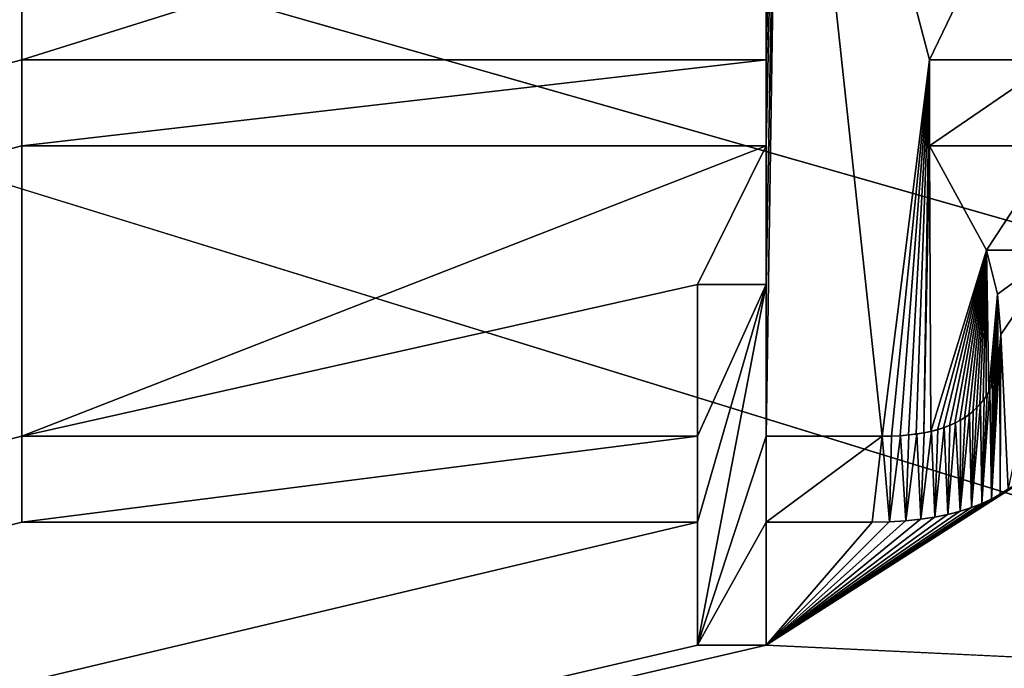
# Model space of a CAD drawing. Header units: millimetres. Extents: x -110 to 100, y -43 to 80.
# Tile 239 of 256: x 16.49 to 22.2, y 22.07 to 25.84. Entities that reach past the tile are written whole.
import ezdxf

# ---------------------------------------------------------------- set-up
doc = ezdxf.new("R2010")
doc.units = ezdxf.units.MM
doc.header["$LTSCALE"] = 65.185185
for name, color, linetype in [('328', 7, 'CONTINUOUS'), ('337', 7, 'CONTINUOUS'), ('513', 7, 'CONTINUOUS'), ('514', 7, 'CONTINUOUS'), ('515', 7, 'CONTINUOUS'), ('516', 7, 'CONTINUOUS'), ('517', 7, 'CONTINUOUS'), ('518', 7, 'CONTINUOUS'), ('520', 7, 'CONTINUOUS'), ('521', 7, 'CONTINUOUS'), ('522', 7, 'CONTINUOUS'), ('523', 7, 'CONTINUOUS'), ('524', 7, 'CONTINUOUS'), ('525', 7, 'CONTINUOUS'), ('526', 7, 'CONTINUOUS'), ('527', 7, 'CONTINUOUS'), ('528', 7, 'CONTINUOUS'), ('529', 7, 'CONTINUOUS'), ('530', 7, 'CONTINUOUS'), ('531', 7, 'CONTINUOUS'), ('532', 7, 'CONTINUOUS'), ('533', 7, 'CONTINUOUS'), ('535', 7, 'CONTINUOUS'), ('536', 7, 'CONTINUOUS'), ('6006', 7, 'CONTINUOUS'), ('6008', 7, 'CONTINUOUS'), ('6009', 7, 'CONTINUOUS')]:
    doc.layers.add(name, color=color, linetype=linetype)

msp = doc.modelspace()

# ---------------------------------------------------------------- linework, layer by layer
at = {"layer": '328', "linetype": 'CONTINUOUS'}
for points in [[(98.5, -10, 87.05), (44.0178, 16.3609, 87.05), (-45.5, 44, 87.05), (98.5, -10, 87.05)], [(-45.5, 28.134, 87.05), (98.5, -10, 87.05), (-45.5, 44, 87.05), (-45.5, 28.134, 87.05)], [(36.3485, 24.0394, 87.05), (33.55, 34.5, 87.05), (-45.5, 44, 87.05), (36.3485, 24.0394, 87.05)], [(39.6774, 19.6948, 87.05), (36.3485, 24.0394, 87.05), (-45.5, 44, 87.05), (39.6774, 19.6948, 87.05)], [(44.0178, 16.3609, 87.05), (39.6774, 19.6948, 87.05), (-45.5, 44, 87.05), (44.0178, 16.3609, 87.05)], [(-45.7412, 28.0341, 87.05), (98.5, -10, 87.05), (-45.5, 28.134, 87.05), (-45.7412, 28.0341, 87.05)], [(-109.5, -10, 87.05), (98.5, -10, 87.05), (-85.2588, 28.0341, 87.05), (-109.5, -10, 87.05)], [(98.5, -10, 87.05), (-85, 28, 87.05), (-85.2588, 28.0341, 87.05), (98.5, -10, 87.05)], [(-46, 28, 87.05), (98.5, -10, 87.05), (-45.7412, 28.0341, 87.05), (-46, 28, 87.05)], [(-85, 28, 87.05), (98.5, -10, 87.05), (-65.5, 25, 87.05), (-85, 28, 87.05)], [(-57.2034, 27.4759, 87.05), (98.5, -10, 87.05), (-52.6548, 28, 87.05), (-57.2034, 27.4759, 87.05)], [(-52.6548, 28, 87.05), (98.5, -10, 87.05), (-46, 28, 87.05), (-52.6548, 28, 87.05)], [(-61.5135, 25.931, 87.05), (98.5, -10, 87.05), (-57.2034, 27.4759, 87.05), (-61.5135, 25.931, 87.05)], [(-65.5, 25, 87.05), (98.5, -10, 87.05), (-61.5135, 25.931, 87.05), (-65.5, 25, 87.05)]]:
    msp.add_3dface(points, dxfattribs=at)
at = {"layer": '337', "linetype": 'CONTINUOUS'}
for points in [[(47.8442, 59.3232, 84.55), (41.6425, 56.7525, 84.55), (-38.5, 25.5, 84.55), (47.8442, 59.3232, 84.55)], [(-38.5, 25.9167, 84.55), (47.8442, 59.3232, 84.55), (-38.5, 25.5, 84.55), (-38.5, 25.9167, 84.55)], [(41.6425, 56.7525, 84.55), (36.3182, 52.6635, 84.55), (-38.5, 25.5, 84.55), (41.6425, 56.7525, 84.55)], [(36.3182, 52.6635, 84.55), (16.5, 36.7261, 84.55), (-38.5, 25.5, 84.55), (36.3182, 52.6635, 84.55)], [(32.2343, 47.3347, 84.55), (21.7687, 25.607, 84.55), (20.9044, 28.8979, 84.55), (32.2343, 47.3347, 84.55)], [(21.7687, 25.607, 84.55), (32.2343, 47.3347, 84.55), (22.5, 25.607, 84.55), (21.7687, 25.607, 84.55)], [(16.5, 36.7261, 84.55), (16.4169, 34.607, 84.55), (-38.5, 25.5, 84.55), (16.5, 36.7261, 84.55)], [(16.5, 32.5128, 84.55), (-107.5, -7.5, 84.55), (16.4766, 34.1876, 84.55), (16.5, 32.5128, 84.55)], [(16.5, 32.0142, 84.55), (-107.5, -7.5, 84.55), (16.5, 32.5128, 84.55), (16.5, 32.0142, 84.55)], [(16.5, 29.9865, 84.55), (-107.5, -7.5, 84.55), (16.5, 32.0142, 84.55), (16.5, 29.9865, 84.55)], [(16.5, 29.4879, 84.55), (-107.5, -7.5, 84.55), (16.5, 29.9865, 84.55), (16.5, 29.4879, 84.55)], [(16.5, 27.4602, 84.55), (-107.5, -7.5, 84.55), (16.5, 29.4879, 84.55), (16.5, 27.4602, 84.55)], [(20.8213, 23.4214, 84.55), (20.8213, 24.3023, 84.55), (20.9044, 28.8979, 84.55), (20.8213, 23.4214, 84.55)], [(20.8213, 24.3023, 84.55), (20.8213, 25.1084, 84.55), (20.9044, 28.8979, 84.55), (20.8213, 24.3023, 84.55)], [(21.4945, 23.4214, 84.55), (20.8213, 23.4214, 84.55), (20.9044, 28.8979, 84.55), (21.4945, 23.4214, 84.55)], [(20.8213, 25.1084, 84.55), (20.8213, 25.607, 84.55), (20.9044, 28.8979, 84.55), (20.8213, 25.1084, 84.55)], [(20.9044, 28.8979, 84.55), (20.8213, 25.607, 84.55), (20.8213, 26.9616, 84.55), (20.9044, 28.8979, 84.55)], [(21.7687, 25.607, 84.55), (21.4945, 23.4214, 84.55), (20.9044, 28.8979, 84.55), (21.7687, 25.607, 84.55)], [(29.67, 27.8697, 84.55), (32.2343, 21.6653, 84.55), (20.8213, 22.2081, 84.55), (29.67, 27.8697, 84.55)], [(22.2236, 23.1133, 84.55), (29.67, 27.8697, 84.55), (20.8213, 22.2081, 84.55), (22.2236, 23.1133, 84.55)], [(-107.5, -7.5, 84.55), (16.5, 27.4602, 84.55), (16.5, 26.9616, 84.55), (-107.5, -7.5, 84.55)], [(16.5, 25.607, 84.55), (-107.5, -7.5, 84.55), (16.5, 26.9616, 84.55), (16.5, 25.607, 84.55)], [(20.8213, 25.607, 84.55), (16.5, 25.607, 84.55), (20.8213, 26.9616, 84.55), (20.8213, 25.607, 84.55)], [(20.8213, 26.9616, 84.55), (16.5, 25.607, 84.55), (16.5, 26.9616, 84.55), (20.8213, 26.9616, 84.55)], [(16.5, 25.1084, 84.55), (-107.5, -7.5, 84.55), (16.5, 25.607, 84.55), (16.5, 25.1084, 84.55)], [(21.5481, 23.4222, 84.55), (21.4945, 23.4214, 84.55), (21.7687, 25.607, 84.55), (21.5481, 23.4222, 84.55)], [(21.599, 23.4246, 84.55), (21.5481, 23.4222, 84.55), (21.7687, 25.607, 84.55), (21.599, 23.4246, 84.55)], [(21.6473, 23.4286, 84.55), (21.599, 23.4246, 84.55), (21.7687, 25.607, 84.55), (21.6473, 23.4286, 84.55)], [(21.693, 23.4341, 84.55), (21.6473, 23.4286, 84.55), (21.7687, 25.607, 84.55), (21.693, 23.4341, 84.55)], [(21.7362, 23.441, 84.55), (21.693, 23.4341, 84.55), (21.7687, 25.607, 84.55), (21.7362, 23.441, 84.55)], [(21.7362, 23.441, 84.55), (21.7687, 25.607, 84.55), (21.7687, 25.1084, 84.55), (21.7362, 23.441, 84.55)], [(16.5, 23.4214, 84.55), (-107.5, -7.5, 84.55), (16.5, 25.1084, 84.55), (16.5, 23.4214, 84.55)], [(20.4224, 24.3023, 84.55), (16.5, 23.4214, 84.55), (20.8213, 25.1084, 84.55), (20.4224, 24.3023, 84.55)], [(20.8213, 25.1084, 84.55), (16.5, 23.4214, 84.55), (16.5, 25.1084, 84.55), (20.8213, 25.1084, 84.55)], [(20.8213, 24.3023, 84.55), (20.4224, 24.3023, 84.55), (20.8213, 25.1084, 84.55), (20.8213, 24.3023, 84.55)], [(21.777, 23.4495, 84.55), (21.7362, 23.441, 84.55), (21.7687, 25.1084, 84.55), (21.777, 23.4495, 84.55)], [(22.1011, 24.5017, 84.55), (21.777, 23.4495, 84.55), (21.7687, 25.1084, 84.55), (22.1011, 24.5017, 84.55)], [(22.5, 25.1084, 84.55), (22.1011, 24.5017, 84.55), (21.7687, 25.1084, 84.55), (22.5, 25.1084, 84.55)], [(22.5166, 24.5017, 84.55), (22.1011, 24.5017, 84.55), (22.5, 25.1084, 84.55), (22.5166, 24.5017, 84.55)], [(21.8154, 23.4595, 84.55), (21.777, 23.4495, 84.55), (22.1011, 24.5017, 84.55), (21.8154, 23.4595, 84.55)], [(21.8515, 23.4708, 84.55), (21.8154, 23.4595, 84.55), (22.1011, 24.5017, 84.55), (21.8515, 23.4708, 84.55)], [(21.8852, 23.4835, 84.55), (21.8515, 23.4708, 84.55), (22.1011, 24.5017, 84.55), (21.8852, 23.4835, 84.55)], [(21.9165, 23.4974, 84.55), (21.8852, 23.4835, 84.55), (22.1011, 24.5017, 84.55), (21.9165, 23.4974, 84.55)], [(21.9456, 23.5125, 84.55), (21.9165, 23.4974, 84.55), (22.1011, 24.5017, 84.55), (21.9456, 23.5125, 84.55)], [(21.9727, 23.5289, 84.55), (21.9456, 23.5125, 84.55), (22.1011, 24.5017, 84.55), (21.9727, 23.5289, 84.55)], [(21.9978, 23.5466, 84.55), (21.9727, 23.5289, 84.55), (22.1011, 24.5017, 84.55), (21.9978, 23.5466, 84.55)], [(22.0212, 23.5654, 84.55), (21.9978, 23.5466, 84.55), (22.1011, 24.5017, 84.55), (22.0212, 23.5654, 84.55)], [(22.0427, 23.5855, 84.55), (22.0212, 23.5654, 84.55), (22.1011, 24.5017, 84.55), (22.0427, 23.5855, 84.55)], [(22.0626, 23.6068, 84.55), (22.0427, 23.5855, 84.55), (22.1011, 24.5017, 84.55), (22.0626, 23.6068, 84.55)], [(22.081, 23.6295, 84.55), (22.0626, 23.6068, 84.55), (22.1011, 24.5017, 84.55), (22.081, 23.6295, 84.55)], [(22.0978, 23.6535, 84.55), (22.081, 23.6295, 84.55), (22.1011, 24.5017, 84.55), (22.0978, 23.6535, 84.55)], [(22.1132, 23.6795, 84.55), (22.0978, 23.6535, 84.55), (22.1011, 24.5017, 84.55), (22.1132, 23.6795, 84.55)], [(22.1649, 24.2458, 84.55), (22.1132, 23.6795, 84.55), (22.1011, 24.5017, 84.55), (22.1649, 24.2458, 84.55)], [(16.5, 23.4214, 84.55), (20.4224, 24.3023, 84.55), (20.4224, 23.4214, 84.55), (16.5, 23.4214, 84.55)], [(22.1274, 23.7072, 84.55), (22.1132, 23.6795, 84.55), (22.1649, 24.2458, 84.55), (22.1274, 23.7072, 84.55)], [(22.1401, 23.7369, 84.55), (22.1274, 23.7072, 84.55), (22.1649, 24.2458, 84.55), (22.1401, 23.7369, 84.55)], [(22.1513, 23.7686, 84.55), (22.1401, 23.7369, 84.55), (22.1649, 24.2458, 84.55), (22.1513, 23.7686, 84.55)], [(22.161, 23.8025, 84.55), (22.1513, 23.7686, 84.55), (22.1649, 24.2458, 84.55), (22.161, 23.8025, 84.55)], [(22.1691, 23.8388, 84.55), (22.161, 23.8025, 84.55), (22.1649, 24.2458, 84.55), (22.1691, 23.8388, 84.55)], [(22.1842, 24.0114, 84.55), (22.1691, 23.8388, 84.55), (22.1649, 24.2458, 84.55), (22.1842, 24.0114, 84.55)], [(22.1756, 23.8776, 84.55), (22.1691, 23.8388, 84.55), (22.1842, 24.0114, 84.55), (22.1756, 23.8776, 84.55)], [(22.1803, 23.9193, 84.55), (22.1756, 23.8776, 84.55), (22.1842, 24.0114, 84.55), (22.1803, 23.9193, 84.55)], [(22.1831, 23.9639, 84.55), (22.1803, 23.9193, 84.55), (22.1842, 24.0114, 84.55), (22.1831, 23.9639, 84.55)], [(16.5, 22.9228, 84.55), (-107.5, -7.5, 84.55), (16.5, 23.4214, 84.55), (16.5, 22.9228, 84.55)], [(22.1759, 23.0829, 84.55), (22.2236, 23.1133, 84.55), (20.8213, 22.2081, 84.55), (22.1759, 23.0829, 84.55)], [(22.1244, 23.0547, 84.55), (22.1759, 23.0829, 84.55), (20.8213, 22.2081, 84.55), (22.1244, 23.0547, 84.55)], [(22.0689, 23.0289, 84.55), (22.1244, 23.0547, 84.55), (20.8213, 22.2081, 84.55), (22.0689, 23.0289, 84.55)], [(22.0086, 23.0055, 84.55), (22.0689, 23.0289, 84.55), (20.8213, 22.2081, 84.55), (22.0086, 23.0055, 84.55)], [(21.9435, 22.9846, 84.55), (22.0086, 23.0055, 84.55), (20.8213, 22.2081, 84.55), (21.9435, 22.9846, 84.55)], [(21.8733, 22.9665, 84.55), (21.9435, 22.9846, 84.55), (20.8213, 22.2081, 84.55), (21.8733, 22.9665, 84.55)], [(20.4224, 22.2081, 84.55), (-107.5, -7.5, 84.55), (20.4224, 22.9228, 84.55), (20.4224, 22.2081, 84.55)], [(20.4224, 22.9228, 84.55), (-107.5, -7.5, 84.55), (16.5, 22.9228, 84.55), (20.4224, 22.9228, 84.55)], [(21.7979, 22.9512, 84.55), (21.8733, 22.9665, 84.55), (20.8213, 22.2081, 84.55), (21.7979, 22.9512, 84.55)], [(21.7168, 22.9391, 84.55), (21.7979, 22.9512, 84.55), (20.8213, 22.2081, 84.55), (21.7168, 22.9391, 84.55)], [(21.6298, 22.9301, 84.55), (21.7168, 22.9391, 84.55), (20.8213, 22.2081, 84.55), (21.6298, 22.9301, 84.55)], [(21.5362, 22.9247, 84.55), (21.6298, 22.9301, 84.55), (20.8213, 22.2081, 84.55), (21.5362, 22.9247, 84.55)], [(21.4363, 22.9228, 84.55), (21.5362, 22.9247, 84.55), (20.8213, 22.2081, 84.55), (21.4363, 22.9228, 84.55)], [(20.8213, 22.9228, 84.55), (21.4363, 22.9228, 84.55), (20.8213, 22.2081, 84.55), (20.8213, 22.9228, 84.55)], [(32.2343, 21.6653, 84.55), (-107.5, -7.5, 84.55), (20.8213, 22.2081, 84.55), (32.2343, 21.6653, 84.55)], [(20.8213, 22.2081, 84.55), (-107.5, -7.5, 84.55), (20.4224, 22.2081, 84.55), (20.8213, 22.2081, 84.55)]]:
    msp.add_3dface(points, dxfattribs=at)
at = {"layer": '513', "linetype": 'CONTINUOUS'}
for points in [[(20.4224, 24.3023, 84.55), (20.8213, 24.3023, 84.55), (20.8213, 24.3023, 83.55), (20.4224, 24.3023, 84.55)], [(20.4224, 24.3023, 83.55), (20.4224, 24.3023, 84.55), (20.8213, 24.3023, 83.55), (20.4224, 24.3023, 83.55)]]:
    msp.add_3dface(points, dxfattribs=at)
at = {"layer": '514', "linetype": 'CONTINUOUS'}
for points in [[(20.8213, 24.3023, 84.55), (20.8213, 23.4214, 84.55), (20.8213, 23.4214, 83.55), (20.8213, 24.3023, 84.55)], [(20.8213, 24.3023, 83.55), (20.8213, 24.3023, 84.55), (20.8213, 23.4214, 83.55), (20.8213, 24.3023, 83.55)]]:
    msp.add_3dface(points, dxfattribs=at)
at = {"layer": '515', "linetype": 'CONTINUOUS'}
for points in [[(20.8213, 23.4214, 84.55), (21.4945, 23.4214, 84.55), (21.4945, 23.4214, 83.55), (20.8213, 23.4214, 84.55)], [(20.8213, 23.4214, 83.55), (20.8213, 23.4214, 84.55), (21.4945, 23.4214, 83.55), (20.8213, 23.4214, 83.55)]]:
    msp.add_3dface(points, dxfattribs=at)
at = {"layer": '516', "linetype": 'CONTINUOUS'}
for points in [[(22.1831, 23.9639, 84.55), (22.1842, 24.0114, 84.55), (22.1838, 23.9755, 83.55), (22.1831, 23.9639, 84.55)], [(22.1838, 23.9755, 83.55), (22.1842, 24.0114, 84.55), (22.1842, 24.0114, 83.55), (22.1838, 23.9755, 83.55)], [(22.1803, 23.9193, 84.55), (22.1831, 23.9639, 84.55), (22.1818, 23.939, 83.55), (22.1803, 23.9193, 84.55)], [(22.1818, 23.939, 83.55), (22.1831, 23.9639, 84.55), (22.1838, 23.9755, 83.55), (22.1818, 23.939, 83.55)], [(22.1735, 23.864, 83.55), (22.1756, 23.8776, 84.55), (22.1785, 23.9016, 83.55), (22.1735, 23.864, 83.55)], [(22.1756, 23.8776, 84.55), (22.1803, 23.9193, 84.55), (22.1785, 23.9016, 83.55), (22.1756, 23.8776, 84.55)], [(22.1785, 23.9016, 83.55), (22.1803, 23.9193, 84.55), (22.1818, 23.939, 83.55), (22.1785, 23.9016, 83.55)], [(22.161, 23.8025, 84.55), (22.1691, 23.8388, 84.55), (22.1666, 23.8269, 83.55), (22.161, 23.8025, 84.55)], [(22.1666, 23.8269, 83.55), (22.1691, 23.8388, 84.55), (22.1735, 23.864, 83.55), (22.1666, 23.8269, 83.55)], [(22.1691, 23.8388, 84.55), (22.1756, 23.8776, 84.55), (22.1735, 23.864, 83.55), (22.1691, 23.8388, 84.55)], [(22.1471, 23.7562, 83.55), (22.1513, 23.7686, 84.55), (22.1578, 23.7906, 83.55), (22.1471, 23.7562, 83.55)], [(22.1513, 23.7686, 84.55), (22.161, 23.8025, 84.55), (22.1578, 23.7906, 83.55), (22.1513, 23.7686, 84.55)], [(22.1578, 23.7906, 83.55), (22.161, 23.8025, 84.55), (22.1666, 23.8269, 83.55), (22.1578, 23.7906, 83.55)], [(22.1203, 23.6928, 83.55), (22.1274, 23.7072, 84.55), (22.1346, 23.7234, 83.55), (22.1203, 23.6928, 83.55)], [(22.1274, 23.7072, 84.55), (22.1401, 23.7369, 84.55), (22.1346, 23.7234, 83.55), (22.1274, 23.7072, 84.55)], [(22.1346, 23.7234, 83.55), (22.1401, 23.7369, 84.55), (22.1471, 23.7562, 83.55), (22.1346, 23.7234, 83.55)], [(22.1401, 23.7369, 84.55), (22.1513, 23.7686, 84.55), (22.1471, 23.7562, 83.55), (22.1401, 23.7369, 84.55)], [(22.0863, 23.6368, 83.55), (22.0978, 23.6535, 84.55), (22.1042, 23.6639, 83.55), (22.0863, 23.6368, 83.55)], [(22.0978, 23.6535, 84.55), (22.1132, 23.6795, 84.55), (22.1042, 23.6639, 83.55), (22.0978, 23.6535, 84.55)], [(22.1042, 23.6639, 83.55), (22.1132, 23.6795, 84.55), (22.1203, 23.6928, 83.55), (22.1042, 23.6639, 83.55)], [(22.1132, 23.6795, 84.55), (22.1274, 23.7072, 84.55), (22.1203, 23.6928, 83.55), (22.1132, 23.6795, 84.55)], [(22.0427, 23.5855, 84.55), (22.0626, 23.6068, 84.55), (22.0445, 23.5873, 83.55), (22.0427, 23.5855, 84.55)], [(22.0445, 23.5873, 83.55), (22.0626, 23.6068, 84.55), (22.0664, 23.6113, 83.55), (22.0445, 23.5873, 83.55)], [(22.0626, 23.6068, 84.55), (22.081, 23.6295, 84.55), (22.0664, 23.6113, 83.55), (22.0626, 23.6068, 84.55)], [(22.0664, 23.6113, 83.55), (22.081, 23.6295, 84.55), (22.0863, 23.6368, 83.55), (22.0664, 23.6113, 83.55)], [(22.081, 23.6295, 84.55), (22.0978, 23.6535, 84.55), (22.0863, 23.6368, 83.55), (22.081, 23.6295, 84.55)], [(21.9762, 23.5312, 83.55), (21.9978, 23.5466, 84.55), (22.0009, 23.5489, 83.55), (21.9762, 23.5312, 83.55)], [(21.9978, 23.5466, 84.55), (22.0212, 23.5654, 84.55), (22.0009, 23.5489, 83.55), (21.9978, 23.5466, 84.55)], [(22.0009, 23.5489, 83.55), (22.0212, 23.5654, 84.55), (22.0237, 23.5676, 83.55), (22.0009, 23.5489, 83.55)], [(22.0212, 23.5654, 84.55), (22.0427, 23.5855, 84.55), (22.0237, 23.5676, 83.55), (22.0212, 23.5654, 84.55)], [(22.0237, 23.5676, 83.55), (22.0427, 23.5855, 84.55), (22.0445, 23.5873, 83.55), (22.0237, 23.5676, 83.55)], [(21.8852, 23.4835, 84.55), (21.9165, 23.4974, 84.55), (21.8883, 23.4848, 83.55), (21.8852, 23.4835, 84.55)], [(21.8883, 23.4848, 83.55), (21.9165, 23.4974, 84.55), (21.9199, 23.499, 83.55), (21.8883, 23.4848, 83.55)], [(21.9165, 23.4974, 84.55), (21.9456, 23.5125, 84.55), (21.9199, 23.499, 83.55), (21.9165, 23.4974, 84.55)], [(21.9199, 23.499, 83.55), (21.9456, 23.5125, 84.55), (21.9491, 23.5146, 83.55), (21.9199, 23.499, 83.55)], [(21.9456, 23.5125, 84.55), (21.9727, 23.5289, 84.55), (21.9491, 23.5146, 83.55), (21.9456, 23.5125, 84.55)], [(21.9491, 23.5146, 83.55), (21.9727, 23.5289, 84.55), (21.9762, 23.5312, 83.55), (21.9491, 23.5146, 83.55)], [(21.9727, 23.5289, 84.55), (21.9978, 23.5466, 84.55), (21.9762, 23.5312, 83.55), (21.9727, 23.5289, 84.55)], [(21.6473, 23.4286, 84.55), (21.693, 23.4341, 84.55), (21.6498, 23.4288, 83.55), (21.6473, 23.4286, 84.55)], [(21.6498, 23.4288, 83.55), (21.693, 23.4341, 84.55), (21.696, 23.4345, 83.55), (21.6498, 23.4288, 83.55)], [(21.693, 23.4341, 84.55), (21.7362, 23.441, 84.55), (21.696, 23.4345, 83.55), (21.693, 23.4341, 84.55)], [(21.696, 23.4345, 83.55), (21.7362, 23.441, 84.55), (21.7395, 23.4417, 83.55), (21.696, 23.4345, 83.55)], [(21.7362, 23.441, 84.55), (21.777, 23.4495, 84.55), (21.7395, 23.4417, 83.55), (21.7362, 23.441, 84.55)], [(21.7395, 23.4417, 83.55), (21.777, 23.4495, 84.55), (21.7803, 23.4503, 83.55), (21.7395, 23.4417, 83.55)], [(21.777, 23.4495, 84.55), (21.8154, 23.4595, 84.55), (21.7803, 23.4503, 83.55), (21.777, 23.4495, 84.55)], [(21.7803, 23.4503, 83.55), (21.8154, 23.4595, 84.55), (21.8186, 23.4604, 83.55), (21.7803, 23.4503, 83.55)], [(21.8154, 23.4595, 84.55), (21.8515, 23.4708, 84.55), (21.8186, 23.4604, 83.55), (21.8154, 23.4595, 84.55)], [(21.8186, 23.4604, 83.55), (21.8515, 23.4708, 84.55), (21.8546, 23.4719, 83.55), (21.8186, 23.4604, 83.55)], [(21.8515, 23.4708, 84.55), (21.8852, 23.4835, 84.55), (21.8546, 23.4719, 83.55), (21.8515, 23.4708, 84.55)], [(21.8546, 23.4719, 83.55), (21.8852, 23.4835, 84.55), (21.8883, 23.4848, 83.55), (21.8546, 23.4719, 83.55)], [(21.4945, 23.4214, 83.55), (21.5481, 23.4222, 84.55), (21.5491, 23.4223, 83.55), (21.4945, 23.4214, 83.55)], [(21.4945, 23.4214, 84.55), (21.5481, 23.4222, 84.55), (21.4945, 23.4214, 83.55), (21.4945, 23.4214, 84.55)], [(21.5481, 23.4222, 84.55), (21.599, 23.4246, 84.55), (21.5491, 23.4223, 83.55), (21.5481, 23.4222, 84.55)], [(21.5491, 23.4223, 83.55), (21.599, 23.4246, 84.55), (21.6009, 23.4247, 83.55), (21.5491, 23.4223, 83.55)], [(21.599, 23.4246, 84.55), (21.6473, 23.4286, 84.55), (21.6009, 23.4247, 83.55), (21.599, 23.4246, 84.55)], [(21.6009, 23.4247, 83.55), (21.6473, 23.4286, 84.55), (21.6498, 23.4288, 83.55), (21.6009, 23.4247, 83.55)]]:
    msp.add_3dface(points, dxfattribs=at)
at = {"layer": '517', "linetype": 'CONTINUOUS'}
for points in [[(22.1649, 24.2458, 84.55), (22.1011, 24.5017, 84.55), (22.1648, 24.2461, 83.55), (22.1649, 24.2458, 84.55)], [(22.1648, 24.2461, 83.55), (22.1011, 24.5017, 84.55), (22.1011, 24.5017, 83.55), (22.1648, 24.2461, 83.55)], [(22.1842, 24.0114, 83.55), (22.1649, 24.2458, 84.55), (22.1648, 24.2461, 83.55), (22.1842, 24.0114, 83.55)], [(22.1842, 24.0114, 84.55), (22.1649, 24.2458, 84.55), (22.1842, 24.0114, 83.55), (22.1842, 24.0114, 84.55)]]:
    msp.add_3dface(points, dxfattribs=at)
at = {"layer": '518', "linetype": 'CONTINUOUS'}
for points in [[(22.1011, 24.5017, 84.55), (22.5166, 24.5017, 84.55), (22.5166, 24.5017, 83.55), (22.1011, 24.5017, 84.55)], [(22.1011, 24.5017, 83.55), (22.1011, 24.5017, 84.55), (22.5166, 24.5017, 83.55), (22.1011, 24.5017, 83.55)]]:
    msp.add_3dface(points, dxfattribs=at)
at = {"layer": '520', "linetype": 'CONTINUOUS'}
for points in [[(22.2236, 23.1133, 84.55), (22.1759, 23.0829, 84.55), (22.1801, 23.0853, 83.55), (22.2236, 23.1133, 84.55)], [(22.2272, 23.1159, 83.55), (22.2236, 23.1133, 84.55), (22.1801, 23.0853, 83.55), (22.2272, 23.1159, 83.55)], [(22.1244, 23.0547, 84.55), (22.0689, 23.0289, 84.55), (22.0731, 23.0307, 83.55), (22.1244, 23.0547, 84.55)], [(22.1288, 23.057, 83.55), (22.1244, 23.0547, 84.55), (22.0731, 23.0307, 83.55), (22.1288, 23.057, 83.55)], [(22.1759, 23.0829, 84.55), (22.1244, 23.0547, 84.55), (22.1288, 23.057, 83.55), (22.1759, 23.0829, 84.55)], [(22.1801, 23.0853, 83.55), (22.1759, 23.0829, 84.55), (22.1288, 23.057, 83.55), (22.1801, 23.0853, 83.55)], [(21.9435, 22.9846, 84.55), (21.8733, 22.9665, 84.55), (21.8766, 22.9672, 83.55), (21.9435, 22.9846, 84.55)], [(21.9471, 22.9857, 83.55), (21.9435, 22.9846, 84.55), (21.8766, 22.9672, 83.55), (21.9471, 22.9857, 83.55)], [(22.0086, 23.0055, 84.55), (21.9435, 22.9846, 84.55), (21.9471, 22.9857, 83.55), (22.0086, 23.0055, 84.55)], [(22.0126, 23.007, 83.55), (22.0086, 23.0055, 84.55), (21.9471, 22.9857, 83.55), (22.0126, 23.007, 83.55)], [(22.0689, 23.0289, 84.55), (22.0086, 23.0055, 84.55), (22.0126, 23.007, 83.55), (22.0689, 23.0289, 84.55)], [(22.0731, 23.0307, 83.55), (22.0689, 23.0289, 84.55), (22.0126, 23.007, 83.55), (22.0731, 23.0307, 83.55)], [(21.5362, 22.9247, 84.55), (21.4363, 22.9228, 84.55), (21.537, 22.9248, 83.55), (21.5362, 22.9247, 84.55)], [(21.537, 22.9248, 83.55), (21.4363, 22.9228, 84.55), (21.4363, 22.9228, 83.55), (21.537, 22.9248, 83.55)], [(21.6298, 22.9301, 84.55), (21.5362, 22.9247, 84.55), (21.537, 22.9248, 83.55), (21.6298, 22.9301, 84.55)], [(21.6313, 22.9303, 83.55), (21.6298, 22.9301, 84.55), (21.537, 22.9248, 83.55), (21.6313, 22.9303, 83.55)], [(21.7168, 22.9391, 84.55), (21.6298, 22.9301, 84.55), (21.6313, 22.9303, 83.55), (21.7168, 22.9391, 84.55)], [(21.7191, 22.9394, 83.55), (21.7168, 22.9391, 84.55), (21.6313, 22.9303, 83.55), (21.7191, 22.9394, 83.55)], [(21.7979, 22.9512, 84.55), (21.7168, 22.9391, 84.55), (21.7191, 22.9394, 83.55), (21.7979, 22.9512, 84.55)], [(21.8008, 22.9517, 83.55), (21.7979, 22.9512, 84.55), (21.7191, 22.9394, 83.55), (21.8008, 22.9517, 83.55)], [(21.8733, 22.9665, 84.55), (21.7979, 22.9512, 84.55), (21.8008, 22.9517, 83.55), (21.8733, 22.9665, 84.55)], [(21.8766, 22.9672, 83.55), (21.8733, 22.9665, 84.55), (21.8008, 22.9517, 83.55), (21.8766, 22.9672, 83.55)]]:
    msp.add_3dface(points, dxfattribs=at)
at = {"layer": '521', "linetype": 'CONTINUOUS'}
for points in [[(21.4363, 22.9228, 84.55), (20.8213, 22.9228, 84.55), (20.8213, 22.9228, 83.55), (21.4363, 22.9228, 84.55)], [(21.4363, 22.9228, 83.55), (21.4363, 22.9228, 84.55), (20.8213, 22.9228, 83.55), (21.4363, 22.9228, 83.55)]]:
    msp.add_3dface(points, dxfattribs=at)
at = {"layer": '522', "linetype": 'CONTINUOUS'}
for points in [[(20.8213, 22.9228, 84.55), (20.8213, 22.2081, 84.55), (20.8213, 22.2081, 83.55), (20.8213, 22.9228, 84.55)], [(20.8213, 22.9228, 83.55), (20.8213, 22.9228, 84.55), (20.8213, 22.2081, 83.55), (20.8213, 22.9228, 83.55)]]:
    msp.add_3dface(points, dxfattribs=at)
at = {"layer": '523', "linetype": 'CONTINUOUS'}
for points in [[(20.8213, 22.2081, 84.55), (20.4224, 22.2081, 84.55), (20.4224, 22.2081, 83.55), (20.8213, 22.2081, 84.55)], [(20.8213, 22.2081, 83.55), (20.8213, 22.2081, 84.55), (20.4224, 22.2081, 83.55), (20.8213, 22.2081, 83.55)]]:
    msp.add_3dface(points, dxfattribs=at)
at = {"layer": '524', "linetype": 'CONTINUOUS'}
for points in [[(20.4224, 22.2081, 84.55), (20.4224, 22.9228, 84.55), (20.4224, 22.9228, 83.55), (20.4224, 22.2081, 84.55)], [(20.4224, 22.2081, 83.55), (20.4224, 22.2081, 84.55), (20.4224, 22.9228, 83.55), (20.4224, 22.2081, 83.55)]]:
    msp.add_3dface(points, dxfattribs=at)
at = {"layer": '525', "linetype": 'CONTINUOUS'}
for points in [[(20.4224, 22.9228, 84.55), (16.5, 22.9228, 84.55), (20.4224, 22.9228, 83.55), (20.4224, 22.9228, 84.55)], [(20.4224, 22.9228, 83.55), (16.5, 22.9228, 84.55), (16.5, 22.9228, 83.55), (20.4224, 22.9228, 83.55)]]:
    msp.add_3dface(points, dxfattribs=at)
at = {"layer": '526', "linetype": 'CONTINUOUS'}
for points in [[(16.5, 22.9228, 84.55), (16.5, 23.4214, 84.55), (16.5, 23.4214, 83.55), (16.5, 22.9228, 84.55)], [(16.5, 22.9228, 83.55), (16.5, 22.9228, 84.55), (16.5, 23.4214, 83.55), (16.5, 22.9228, 83.55)]]:
    msp.add_3dface(points, dxfattribs=at)
at = {"layer": '527', "linetype": 'CONTINUOUS'}
for points in [[(16.5, 23.4214, 84.55), (20.4224, 23.4214, 84.55), (16.5, 23.4214, 83.55), (16.5, 23.4214, 84.55)], [(16.5, 23.4214, 83.55), (20.4224, 23.4214, 84.55), (20.4224, 23.4214, 83.55), (16.5, 23.4214, 83.55)]]:
    msp.add_3dface(points, dxfattribs=at)
at = {"layer": '528', "linetype": 'CONTINUOUS'}
for points in [[(20.4224, 23.4214, 84.55), (20.4224, 24.3023, 84.55), (20.4224, 24.3023, 83.55), (20.4224, 23.4214, 84.55)], [(20.4224, 23.4214, 84.55), (20.4224, 24.3023, 83.55), (20.4224, 23.4214, 83.55), (20.4224, 23.4214, 84.55)]]:
    msp.add_3dface(points, dxfattribs=at)
at = {"layer": '529', "linetype": 'CONTINUOUS'}
for points in [[(20.8213, 25.607, 84.55), (20.8213, 25.1084, 84.55), (20.8213, 25.1084, 83.55), (20.8213, 25.607, 84.55)], [(20.8213, 25.607, 83.55), (20.8213, 25.607, 84.55), (20.8213, 25.1084, 83.55), (20.8213, 25.607, 83.55)]]:
    msp.add_3dface(points, dxfattribs=at)
at = {"layer": '530', "linetype": 'CONTINUOUS'}
for points in [[(20.8213, 25.1084, 84.55), (16.5, 25.1084, 84.55), (20.8213, 25.1084, 83.55), (20.8213, 25.1084, 84.55)], [(20.8213, 25.1084, 83.55), (16.5, 25.1084, 84.55), (16.5, 25.1084, 83.55), (20.8213, 25.1084, 83.55)]]:
    msp.add_3dface(points, dxfattribs=at)
at = {"layer": '531', "linetype": 'CONTINUOUS'}
for points in [[(16.5, 25.1084, 84.55), (16.5, 25.607, 84.55), (16.5, 25.607, 83.55), (16.5, 25.1084, 84.55)], [(16.5, 25.1084, 83.55), (16.5, 25.1084, 84.55), (16.5, 25.607, 83.55), (16.5, 25.1084, 83.55)]]:
    msp.add_3dface(points, dxfattribs=at)
at = {"layer": '532', "linetype": 'CONTINUOUS'}
for points in [[(16.5, 25.607, 84.55), (20.8213, 25.607, 84.55), (16.5, 25.607, 83.55), (16.5, 25.607, 84.55)], [(20.8213, 25.607, 84.55), (20.8213, 25.607, 83.55), (16.5, 25.607, 83.55), (20.8213, 25.607, 84.55)]]:
    msp.add_3dface(points, dxfattribs=at)
at = {"layer": '533', "linetype": 'CONTINUOUS'}
for points in [[(21.7687, 25.607, 84.55), (22.5, 25.607, 84.55), (22.5, 25.607, 83.55), (21.7687, 25.607, 84.55)], [(21.7687, 25.607, 83.55), (21.7687, 25.607, 84.55), (22.5, 25.607, 83.55), (21.7687, 25.607, 83.55)]]:
    msp.add_3dface(points, dxfattribs=at)
at = {"layer": '535', "linetype": 'CONTINUOUS'}
for points in [[(22.5, 25.1084, 84.55), (21.7687, 25.1084, 84.55), (21.7687, 25.1084, 83.55), (22.5, 25.1084, 84.55)], [(22.5, 25.1084, 83.55), (22.5, 25.1084, 84.55), (21.7687, 25.1084, 83.55), (22.5, 25.1084, 83.55)]]:
    msp.add_3dface(points, dxfattribs=at)
at = {"layer": '536', "linetype": 'CONTINUOUS'}
for points in [[(21.7687, 25.1084, 84.55), (21.7687, 25.607, 84.55), (21.7687, 25.607, 83.55), (21.7687, 25.1084, 84.55)], [(21.7687, 25.1084, 84.55), (21.7687, 25.607, 83.55), (21.7687, 25.1084, 83.55), (21.7687, 25.1084, 84.55)]]:
    msp.add_3dface(points, dxfattribs=at)
at = {"layer": '6006', "linetype": 'CONTINUOUS'}
for points in [[(22.1648, 24.2461, 83.55), (22.1011, 24.5017, 83.55), (22.5166, 24.5017, 83.55), (22.1648, 24.2461, 83.55)], [(22.1842, 24.0114, 83.55), (22.1648, 24.2461, 83.55), (22.5166, 24.5017, 83.55), (22.1842, 24.0114, 83.55)], [(22.1842, 24.0114, 83.55), (22.5166, 24.5017, 83.55), (22.2272, 23.1159, 83.55), (22.1842, 24.0114, 83.55)], [(20.4224, 24.3023, 83.55), (20.8213, 24.3023, 83.55), (20.4224, 23.4214, 83.55), (20.4224, 24.3023, 83.55)], [(20.8213, 24.3023, 83.55), (20.8213, 23.4214, 83.55), (20.4224, 22.2081, 83.55), (20.8213, 24.3023, 83.55)], [(20.8213, 24.3023, 83.55), (20.4224, 22.2081, 83.55), (20.4224, 22.9228, 83.55), (20.8213, 24.3023, 83.55)], [(20.8213, 24.3023, 83.55), (20.4224, 22.9228, 83.55), (20.4224, 23.4214, 83.55), (20.8213, 24.3023, 83.55)], [(22.1838, 23.9755, 83.55), (22.1842, 24.0114, 83.55), (22.1801, 23.0853, 83.55), (22.1838, 23.9755, 83.55)], [(22.1842, 24.0114, 83.55), (22.2272, 23.1159, 83.55), (22.1801, 23.0853, 83.55), (22.1842, 24.0114, 83.55)], [(22.1818, 23.939, 83.55), (22.1838, 23.9755, 83.55), (22.1801, 23.0853, 83.55), (22.1818, 23.939, 83.55)], [(22.1735, 23.864, 83.55), (22.1785, 23.9016, 83.55), (22.1288, 23.057, 83.55), (22.1735, 23.864, 83.55)], [(22.1785, 23.9016, 83.55), (22.1801, 23.0853, 83.55), (22.1288, 23.057, 83.55), (22.1785, 23.9016, 83.55)], [(22.1785, 23.9016, 83.55), (22.1818, 23.939, 83.55), (22.1801, 23.0853, 83.55), (22.1785, 23.9016, 83.55)], [(22.1666, 23.8269, 83.55), (22.1735, 23.864, 83.55), (22.1288, 23.057, 83.55), (22.1666, 23.8269, 83.55)], [(22.1578, 23.7906, 83.55), (22.1666, 23.8269, 83.55), (22.1288, 23.057, 83.55), (22.1578, 23.7906, 83.55)], [(22.1471, 23.7562, 83.55), (22.1578, 23.7906, 83.55), (22.1288, 23.057, 83.55), (22.1471, 23.7562, 83.55)], [(22.1203, 23.6928, 83.55), (22.1346, 23.7234, 83.55), (22.1288, 23.057, 83.55), (22.1203, 23.6928, 83.55)], [(22.1346, 23.7234, 83.55), (22.1471, 23.7562, 83.55), (22.1288, 23.057, 83.55), (22.1346, 23.7234, 83.55)], [(22.1042, 23.6639, 83.55), (22.1203, 23.6928, 83.55), (22.0731, 23.0307, 83.55), (22.1042, 23.6639, 83.55)], [(22.1203, 23.6928, 83.55), (22.1288, 23.057, 83.55), (22.0731, 23.0307, 83.55), (22.1203, 23.6928, 83.55)], [(22.0863, 23.6368, 83.55), (22.1042, 23.6639, 83.55), (22.0731, 23.0307, 83.55), (22.0863, 23.6368, 83.55)], [(22.0445, 23.5873, 83.55), (22.0664, 23.6113, 83.55), (22.0126, 23.007, 83.55), (22.0445, 23.5873, 83.55)], [(22.0664, 23.6113, 83.55), (22.0731, 23.0307, 83.55), (22.0126, 23.007, 83.55), (22.0664, 23.6113, 83.55)], [(22.0664, 23.6113, 83.55), (22.0863, 23.6368, 83.55), (22.0731, 23.0307, 83.55), (22.0664, 23.6113, 83.55)], [(21.9762, 23.5312, 83.55), (22.0009, 23.5489, 83.55), (21.9471, 22.9857, 83.55), (21.9762, 23.5312, 83.55)], [(22.0009, 23.5489, 83.55), (22.0126, 23.007, 83.55), (21.9471, 22.9857, 83.55), (22.0009, 23.5489, 83.55)], [(22.0009, 23.5489, 83.55), (22.0237, 23.5676, 83.55), (22.0126, 23.007, 83.55), (22.0009, 23.5489, 83.55)], [(22.0237, 23.5676, 83.55), (22.0445, 23.5873, 83.55), (22.0126, 23.007, 83.55), (22.0237, 23.5676, 83.55)], [(21.8883, 23.4848, 83.55), (21.9199, 23.499, 83.55), (21.8766, 22.9672, 83.55), (21.8883, 23.4848, 83.55)], [(21.9199, 23.499, 83.55), (21.9471, 22.9857, 83.55), (21.8766, 22.9672, 83.55), (21.9199, 23.499, 83.55)], [(21.9199, 23.499, 83.55), (21.9491, 23.5146, 83.55), (21.9471, 22.9857, 83.55), (21.9199, 23.499, 83.55)], [(21.9491, 23.5146, 83.55), (21.9762, 23.5312, 83.55), (21.9471, 22.9857, 83.55), (21.9491, 23.5146, 83.55)], [(21.6498, 23.4288, 83.55), (21.696, 23.4345, 83.55), (21.6313, 22.9303, 83.55), (21.6498, 23.4288, 83.55)], [(21.696, 23.4345, 83.55), (21.7191, 22.9394, 83.55), (21.6313, 22.9303, 83.55), (21.696, 23.4345, 83.55)], [(21.696, 23.4345, 83.55), (21.7395, 23.4417, 83.55), (21.7191, 22.9394, 83.55), (21.696, 23.4345, 83.55)], [(21.7395, 23.4417, 83.55), (21.7803, 23.4503, 83.55), (21.7191, 22.9394, 83.55), (21.7395, 23.4417, 83.55)], [(21.7803, 23.4503, 83.55), (21.8008, 22.9517, 83.55), (21.7191, 22.9394, 83.55), (21.7803, 23.4503, 83.55)], [(21.7803, 23.4503, 83.55), (21.8186, 23.4604, 83.55), (21.8008, 22.9517, 83.55), (21.7803, 23.4503, 83.55)], [(21.8186, 23.4604, 83.55), (21.8546, 23.4719, 83.55), (21.8008, 22.9517, 83.55), (21.8186, 23.4604, 83.55)], [(21.8546, 23.4719, 83.55), (21.8766, 22.9672, 83.55), (21.8008, 22.9517, 83.55), (21.8546, 23.4719, 83.55)], [(21.8546, 23.4719, 83.55), (21.8883, 23.4848, 83.55), (21.8766, 22.9672, 83.55), (21.8546, 23.4719, 83.55)], [(20.4224, 22.9228, 83.55), (16.5, 22.9228, 83.55), (20.4224, 23.4214, 83.55), (20.4224, 22.9228, 83.55)], [(16.5, 22.9228, 83.55), (16.5, 23.4214, 83.55), (20.4224, 23.4214, 83.55), (16.5, 22.9228, 83.55)], [(20.8213, 23.4214, 83.55), (20.8213, 22.9228, 83.55), (20.4224, 22.2081, 83.55), (20.8213, 23.4214, 83.55)], [(20.8213, 23.4214, 83.55), (21.4945, 23.4214, 83.55), (20.8213, 22.9228, 83.55), (20.8213, 23.4214, 83.55)], [(21.4945, 23.4214, 83.55), (21.4363, 22.9228, 83.55), (20.8213, 22.9228, 83.55), (21.4945, 23.4214, 83.55)], [(21.4945, 23.4214, 83.55), (21.537, 22.9248, 83.55), (21.4363, 22.9228, 83.55), (21.4945, 23.4214, 83.55)], [(21.4945, 23.4214, 83.55), (21.5491, 23.4223, 83.55), (21.537, 22.9248, 83.55), (21.4945, 23.4214, 83.55)], [(21.5491, 23.4223, 83.55), (21.6009, 23.4247, 83.55), (21.537, 22.9248, 83.55), (21.5491, 23.4223, 83.55)], [(21.6009, 23.4247, 83.55), (21.6313, 22.9303, 83.55), (21.537, 22.9248, 83.55), (21.6009, 23.4247, 83.55)], [(21.6009, 23.4247, 83.55), (21.6498, 23.4288, 83.55), (21.6313, 22.9303, 83.55), (21.6009, 23.4247, 83.55)], [(20.8213, 22.9228, 83.55), (20.8213, 22.2081, 83.55), (20.4224, 22.2081, 83.55), (20.8213, 22.9228, 83.55)]]:
    msp.add_3dface(points, dxfattribs=at)
at = {"layer": '6008', "linetype": 'CONTINUOUS'}
for points in [[(20.8213, 25.607, 83.55), (20.8213, 25.1084, 83.55), (16.5, 25.1084, 83.55), (20.8213, 25.607, 83.55)], [(20.8213, 25.607, 83.55), (16.5, 25.1084, 83.55), (16.5, 25.607, 83.55), (20.8213, 25.607, 83.55)]]:
    msp.add_3dface(points, dxfattribs=at)
at = {"layer": '6009', "linetype": 'CONTINUOUS'}
for points in [[(21.7687, 25.607, 83.55), (22.5, 25.607, 83.55), (21.7687, 25.1084, 83.55), (21.7687, 25.607, 83.55)], [(22.5, 25.607, 83.55), (22.5, 25.1084, 83.55), (21.7687, 25.1084, 83.55), (22.5, 25.607, 83.55)]]:
    msp.add_3dface(points, dxfattribs=at)

doc.saveas('drawing.dxf')
